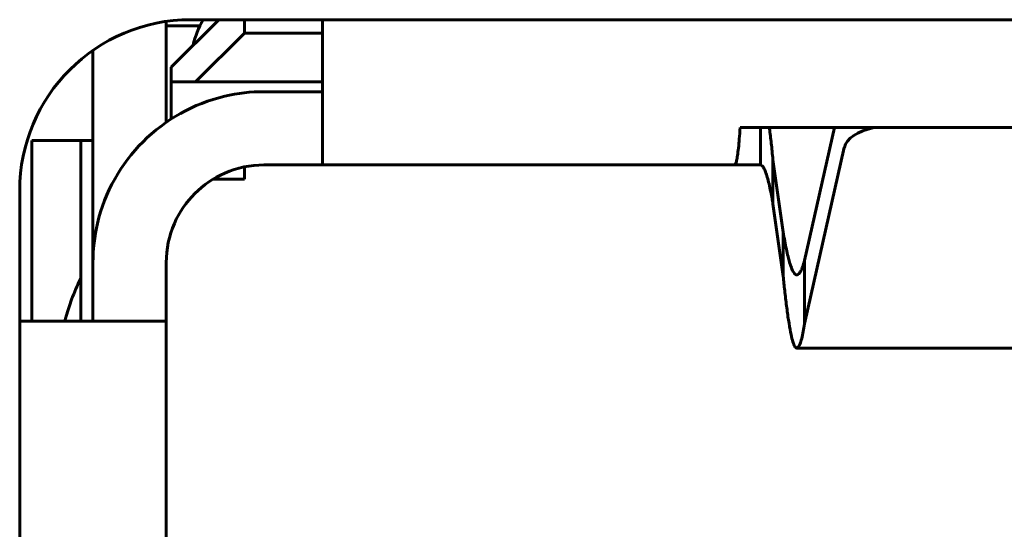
# Model space of a CAD drawing. Header units: millimetres. Extents: x -112 to 98, y -171 to 88.
# Tile 81 of 129: x 11.35 to 15.38, y 7.3 to 9.38. Entities that reach past the tile are written whole.
import ezdxf

# ---------------------------------------------------------------- set-up
doc = ezdxf.new("R2010")
doc.units = ezdxf.units.MM
doc.linetypes.add('K5LT32768', pattern=[0])

msp = doc.modelspace()

# ---------------------------------------------------------------- linework, layer by layer
at = {"color": 150, "linetype": 'K5LT32768', "lineweight": 60, "true_color": 0x0080ff}
for p, q in [((11.9466, 8.964), (11.9466, 9.3774)), ((11.9466, 8.964), (11.9466, 9.3774)), ((12.0846, 9.3596), (11.9466, 9.3596)), ((12.0846, 9.3596), (11.9466, 9.3596)), ((12.1616, 9.3846), (11.9666, 9.1896)), ((12.1616, 9.3846), (11.9666, 9.1896)), ((12.0466, 9.3846), (24.3466, 9.3846)), ((12.0466, 9.3846), (24.3466, 9.3846)), ((12.2666, 9.3846), (12.2666, 9.3296)), ((12.2666, 9.3846), (12.2666, 9.3296)), ((12.5866, 9.3696), (12.5866, 8.7896)), ((12.5866, 9.3696), (12.5866, 8.7896)), ((12.2666, 9.3296), (12.0666, 9.1296)), ((12.2666, 9.3296), (12.0666, 9.1296)), ((12.5866, 9.3296), (12.2666, 9.3296)), ((12.5866, 9.3296), (12.2666, 9.3296)), ((11.6466, 9.259), (11.6466, 8.3896)), ((11.6466, 9.259), (11.6466, 8.3896)), ((11.9666, 9.1296), (11.9666, 9.1896)), ((11.9666, 9.1296), (11.9666, 9.1896)), ((11.9666, 9.1296), (12.0666, 9.1296)), ((11.9666, 9.1296), (11.9666, 8.9775)), ((11.9666, 9.1296), (12.0666, 9.1296)), ((11.9666, 9.1296), (11.9666, 8.9775)), ((12.0666, 9.1296), (12.5866, 9.1296)), ((12.0666, 9.1296), (12.5866, 9.1296)), ((12.5866, 9.0896), (12.3466, 9.0896)), ((12.5866, 9.0896), (12.3466, 9.0896)), ((16.0966, 8.9424), (14.2966, 8.9424)), ((16.0966, 8.9424), (14.2966, 8.9424)), ((14.3795, 8.7896), (14.3795, 8.9424)), ((14.3795, 8.7896), (14.3795, 8.9424)), ((14.6832, 8.9424), (14.5604, 8.3978)), ((14.6832, 8.9424), (14.5604, 8.3978)), ((11.3966, 8.8896), (11.3966, 8.1496)), ((11.3966, 8.8896), (11.5966, 8.8896)), ((11.3966, 8.8896), (11.3966, 8.1496)), ((11.3966, 8.8896), (11.5966, 8.8896)), ((11.5966, 8.3255), (11.5966, 8.8896)), ((11.6466, 8.8896), (11.5966, 8.8896)), ((11.5966, 8.3255), (11.5966, 8.8896)), ((11.6466, 8.8896), (11.5966, 8.8896)), ((14.5604, 8.138), (14.7234, 8.8613)), ((14.5604, 8.138), (14.7234, 8.8613)), ((12.3466, 8.7896), (12.5866, 8.7896)), ((12.3466, 8.7896), (12.5866, 8.7896)), ((14.2741, 8.7896), (12.5866, 8.7896)), ((14.2741, 8.7896), (12.5866, 8.7896)), ((14.2741, 8.7896), (14.3795, 8.7896)), ((14.2741, 8.7896), (14.3795, 8.7896)), ((14.4312, 8.8108), (14.4312, 8.6303)), ((14.473, 8.514), (14.4312, 8.8108)), ((14.4312, 8.8108), (14.4312, 8.6303)), ((14.473, 8.514), (14.4312, 8.8108)), ((12.2666, 8.7316), (12.2666, 8.7815)), ((12.2666, 8.7316), (12.2666, 8.7815)), ((12.2666, 8.7316), (12.1392, 8.7316)), ((12.2666, 8.7316), (12.1392, 8.7316)), ((11.3466, -4.7354), (11.3466, 8.6846)), ((11.3466, -4.7354), (11.3466, 8.6846)), ((14.4312, 8.6303), (14.473, 8.3335)), ((14.4312, 8.6303), (14.473, 8.3335)), ((14.473, 8.3335), (14.473, 8.514)), ((14.473, 8.3335), (14.473, 8.514)), ((11.6466, 8.3896), (11.6466, 8.1496)), ((11.6466, 8.3896), (11.6466, 8.1496)), ((11.9466, 8.1496), (11.9466, 8.3896)), ((11.9466, 8.1496), (11.9466, 8.3896)), ((14.5604, 8.3978), (14.5604, 8.138)), ((14.5604, 8.3978), (14.5604, 8.138)), ((11.5966, 8.1496), (11.5966, 8.3255)), ((11.5966, 8.1496), (11.5966, 8.3255)), ((11.9466, 8.1496), (11.3466, 8.1496)), ((11.9466, 8.1496), (11.3466, 8.1496)), ((11.9466, 8.1496), (11.9466, 3.1296)), ((11.9466, 8.1496), (11.9466, 3.1296)), ((15.8644, 8.0388), (14.5289, 8.0388)), ((15.8644, 8.0388), (14.5289, 8.0388))]:
    msp.add_line(p, q, dxfattribs=at)
for centre, radius, start, end in [((12.0466, 8.6846), 0.7, 90, 180), ((12.0466, 8.6846), 0.7, 90, 180), ((12.4466, 9.1896), 0.4, 150.8236, 166.9481), ((12.4466, 9.1896), 0.4, 150.8236, 166.9481), ((12.8866, 9.3696), 0.3, 177.134, 179.9999), ((12.8866, 9.3696), 0.3, 177.134, 179.9999), ((12.3466, 8.3896), 0.7, 90, 103.213), ((12.3466, 8.3896), 0.7, 90, 103.213), ((12.3466, 8.3896), 0.7, 103.213, 166.787), ((12.3466, 8.3896), 0.7, 103.213, 166.787), ((12.3466, 8.3896), 0.4, 90, 113.5782), ((12.3466, 8.3896), 0.4, 90, 113.5782), ((12.3466, 8.3896), 0.4, 113.5782, 156.4218), ((12.3466, 8.3896), 0.4, 113.5782, 156.4218), ((12.3466, 8.3896), 0.7, 166.787, 180), ((12.3466, 8.3896), 0.7, 166.787, 180), ((12.3466, 8.3896), 0.4, 156.4218, 180), ((12.3466, 8.3896), 0.4, 156.4218, 180)]:
    msp.add_arc(centre, radius, start, end, dxfattribs=at)
msp.add_ellipse((14.9222, 8.8501), major_axis=(-0.2, 0), ratio=0.5, start_param=5.108466, end_param=6.170982, dxfattribs=at)
msp.add_ellipse((14.9222, 8.8501), major_axis=(-0.2, 0), ratio=0.5, start_param=5.108466, end_param=6.170982, dxfattribs=at)
for points, knots in [([(14.2966, 8.9424), (14.2956, 8.926), (14.2934, 8.8956), (14.2899, 8.8575), (14.2861, 8.8274), (14.2822, 8.8056), (14.2782, 8.7925), (14.2755, 8.7896), (14.2741, 8.7896)], [0, 0, 0, 0, 0.167891, 0.335375, 0.50245, 0.668708, 0.834558, 1, 1, 1, 1]), ([(14.2966, 8.9424), (14.2956, 8.926), (14.2934, 8.8956), (14.2899, 8.8575), (14.2861, 8.8274), (14.2822, 8.8056), (14.2782, 8.7925), (14.2755, 8.7896), (14.2741, 8.7896)], [0, 0, 0, 0, 0.167891, 0.335375, 0.50245, 0.668708, 0.834558, 1, 1, 1, 1]), ([(14.4312, 8.8108), (14.4288, 8.8344), (14.4241, 8.8792), (14.4192, 8.9207), (14.4166, 8.9407), (14.4164, 8.9424)], [0, 0, 0, 0, 0.476697, 0.955509, 1, 1, 1, 1]), ([(14.4312, 8.8108), (14.4288, 8.8344), (14.4241, 8.8792), (14.4192, 8.9207), (14.4166, 8.9407), (14.4164, 8.9424)], [0, 0, 0, 0, 0.476697, 0.955509, 1, 1, 1, 1]), ([(14.3795, 8.7896), (14.3819, 8.7896), (14.3866, 8.7874), (14.3937, 8.7778), (14.4008, 8.7619), (14.4079, 8.74), (14.415, 8.7125), (14.4215, 8.6823), (14.4269, 8.6543), (14.4299, 8.6374), (14.4312, 8.6303)], [0, 0, 0, 0, 0.136787, 0.274001, 0.411642, 0.549256, 0.686763, 0.824002, 0.928388, 1, 1, 1, 1]), ([(14.3795, 8.7896), (14.3819, 8.7896), (14.3866, 8.7874), (14.3937, 8.7778), (14.4008, 8.7619), (14.4079, 8.74), (14.415, 8.7125), (14.4215, 8.6823), (14.4269, 8.6543), (14.4299, 8.6374), (14.4312, 8.6303)], [0, 0, 0, 0, 0.136787, 0.274001, 0.411642, 0.549256, 0.686763, 0.824002, 0.928388, 1, 1, 1, 1]), ([(14.5289, 8.3388), (14.5263, 8.3388), (14.5205, 8.3415), (14.5114, 8.3552), (14.502, 8.3802), (14.4936, 8.4109), (14.4862, 8.4435), (14.4796, 8.4769), (14.4752, 8.5014), (14.473, 8.514)], [0, 0, 0, 0, 0.134916, 0.313501, 0.487598, 0.643394, 0.764684, 0.883554, 1, 1, 1, 1]), ([(14.5289, 8.3388), (14.5263, 8.3388), (14.5205, 8.3415), (14.5114, 8.3552), (14.502, 8.3802), (14.4936, 8.4109), (14.4862, 8.4435), (14.4796, 8.4769), (14.4752, 8.5014), (14.473, 8.514)], [0, 0, 0, 0, 0.134916, 0.313501, 0.487598, 0.643394, 0.764684, 0.883554, 1, 1, 1, 1]), ([(14.5604, 8.3978), (14.5579, 8.3885), (14.5528, 8.3719), (14.5451, 8.3536), (14.5374, 8.3421), (14.532, 8.339), (14.5292, 8.3388), (14.529, 8.3388), (14.5289, 8.3388)], [0, 0, 0, 0, 0.242218, 0.484943, 0.728157, 0.971241, 1, 1, 1, 1, 1]), ([(14.5604, 8.3978), (14.5579, 8.3885), (14.5528, 8.3719), (14.5451, 8.3536), (14.5374, 8.3421), (14.532, 8.339), (14.5292, 8.3388), (14.529, 8.3388), (14.5289, 8.3388)], [0, 0, 0, 0, 0.242218, 0.484943, 0.728157, 0.971241, 1, 1, 1, 1, 1]), ([(11.5966, 8.3255), (11.5834, 8.2964), (11.5702, 8.2673), (11.5509, 8.2155), (11.5435, 8.1929), (11.5348, 8.1634), (11.5329, 8.1565), (11.531, 8.1496)], [0, 0, 0, 0, 0.498907, 0.498907, 0.882703, 0.882703, 1, 1, 1, 1]), ([(11.5966, 8.3255), (11.5834, 8.2964), (11.5702, 8.2673), (11.5509, 8.2155), (11.5435, 8.1929), (11.5348, 8.1634), (11.5329, 8.1565), (11.531, 8.1496)], [0, 0, 0, 0, 0.498907, 0.498907, 0.882703, 0.882703, 1, 1, 1, 1]), ([(14.473, 8.3335), (14.4751, 8.3133), (14.4796, 8.2705), (14.4869, 8.2093), (14.4949, 8.1512), (14.5029, 8.104), (14.5109, 8.0695), (14.5186, 8.0476), (14.5245, 8.0398), (14.528, 8.0388), (14.5289, 8.0388)], [0, 0, 0, 0, 0.110596, 0.244492, 0.38816, 0.540654, 0.678637, 0.815564, 0.952638, 1, 1, 1, 1]), ([(14.473, 8.3335), (14.4751, 8.3133), (14.4796, 8.2705), (14.4869, 8.2093), (14.4949, 8.1512), (14.5029, 8.104), (14.5109, 8.0695), (14.5186, 8.0476), (14.5245, 8.0398), (14.528, 8.0388), (14.5289, 8.0388)], [0, 0, 0, 0, 0.110596, 0.244492, 0.38816, 0.540654, 0.678637, 0.815564, 0.952638, 1, 1, 1, 1]), ([(14.5289, 8.0388), (14.529, 8.0388), (14.5305, 8.0388), (14.5348, 8.041), (14.5414, 8.0529), (14.5485, 8.0762), (14.5548, 8.105), (14.5587, 8.127), (14.5604, 8.138)], [0, 0, 0, 0, 0, 0.158895, 0.40225, 0.630921, 0.830243, 1, 1, 1, 1]), ([(14.5289, 8.0388), (14.529, 8.0388), (14.5305, 8.0388), (14.5348, 8.041), (14.5414, 8.0529), (14.5485, 8.0762), (14.5548, 8.105), (14.5587, 8.127), (14.5604, 8.138)], [0, 0, 0, 0, 0, 0.158895, 0.40225, 0.630921, 0.830243, 1, 1, 1, 1])]:
    msp.add_open_spline(points, degree=3, knots=knots, dxfattribs=at)

doc.saveas('drawing.dxf')
